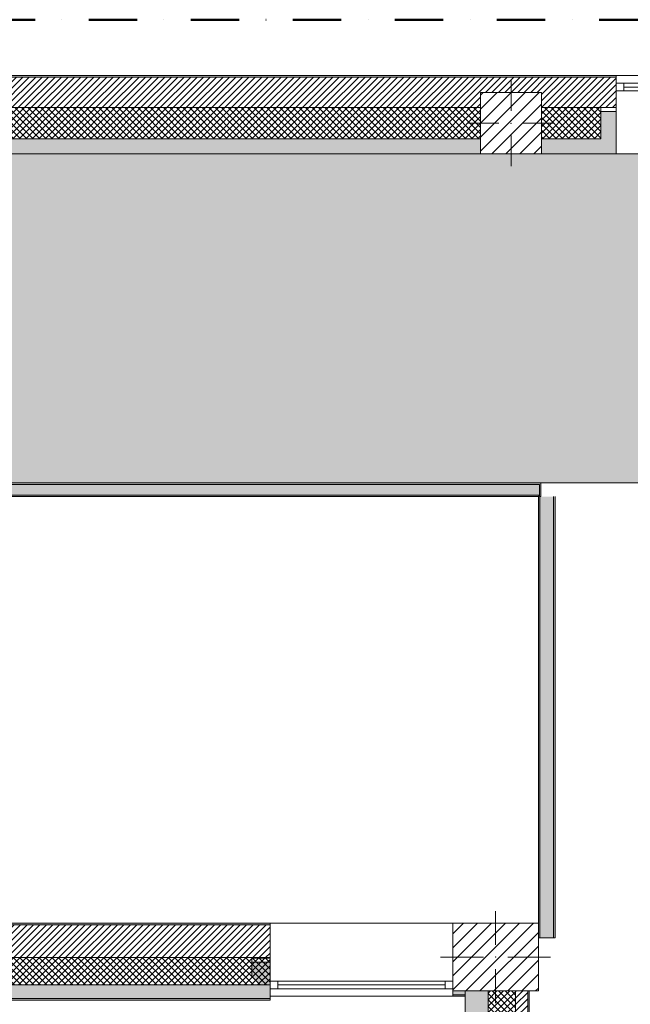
# Model space of a CAD drawing. Header units: millimetres. Extents: x -30280 to 19093, y -19284 to 4746.
# Tile 21 of 40: x -5028 to -1017, y -1726 to 4746. Entities that reach past the tile are written whole.
import ezdxf

# ---------------------------------------------------------------- set-up
doc = ezdxf.new("R2010")
doc.units = ezdxf.units.MM
doc.header["$MEASUREMENT"] = 0
doc.linetypes.add('Punto & Rayas', pattern=[670.277762, 317.5, -176.388889, 0, -176.388874])
doc.linetypes.add('Wipeout_Contour', pattern=[1000, 0, -1000])
for name, color, linetype, lineweight, true_color in [('01_2D_Ambit_Pluma_Nº__242', 7, 'Continuous', 50, 0xfb0013), ('12_FAÇ_Façana_Pluma_Nº__102', 7, 'Continuous', 5, 0xcccccc), ('12_FAÇ_Façana_Pluma_Nº__174', 7, 'Continuous', 13, 0xe4ad2c), ('12_FAÇ_Façana_Pluma_Nº__176', 7, 'Continuous', 15, 0x93a0c6), ('12_FAÇ_Façana_Pluma_Nº__43', 7, 'Continuous', 5, 0xa4a4a6), ('14_PAV_Paviment existent_Pluma_Nº__197', 7, 'Continuous', 0, 0xffe68e), ('Demolido_08_Envans_Pluma_Nº__102', 7, 'Continuous', 5, 0xcccccc), ('Demolido_08_Envans_Pluma_Nº__176', 7, 'Continuous', 15, 0x93a0c6), ('Demolido_Puertas Archicad_Pluma_Nº__3', 7, 'Continuous', 5, 0xa4a4a4), ('Ventanas Archicad_Pluma_Nº__23', 7, 'Continuous', 5, 0xa4a4a6), ('Ventanas Archicad_Pluma_Nº__3', 7, 'Continuous', 5, 0xa4a4a4), ('Ventanas Archicad_Pluma_Nº__43', 7, 'Continuous', 5, 0xa4a4a6)]:
    doc.layers.add(name, color=color, linetype=linetype, lineweight=lineweight, true_color=true_color)
for name, color, linetype in [('10_ESTR_Pilars', 7, 'Continuous'), ('12_FAÇ_Façana', 7, 'Continuous'), ('14_PAV_Paviment existent', 7, 'Continuous'), ('Demolido_08_Envans', 7, 'Continuous'), ('Demolido_Puertas Archicad', 7, 'Continuous'), ('Ventanas Archicad', 7, 'Continuous')]:
    doc.layers.add(name, color=color, linetype=linetype)
for name, color, linetype, lineweight in [('10_ESTR_Pilars_Pluma_Nº__20', 1, 'Continuous', 5), ('10_ESTR_Pilars_Pluma_Nº__28', 7, 'Continuous', 20), ('10_ESTR_Pilars_Pluma_Nº__42', 8, 'Continuous', 25), ('12_FAÇ_Façana_Pluma_Nº__1', 7, 'Continuous', 5), ('12_FAÇ_Façana_Pluma_Nº__2', 8, 'Continuous', 5), ('12_FAÇ_Façana_Pluma_Nº__7', 7, 'Continuous', 5), ('14_PAV_Paviment existent_Pluma_Nº__89', 7, 'Continuous', 5), ('Demolido_08_Envans_Pluma_Nº__7', 7, 'Continuous', 5), ('Demolido_Puertas Archicad_Pluma_Nº__7', 7, 'Continuous', 5), ('Ventanas Archicad_Pluma_Nº__1', 7, 'Continuous', 5), ('Ventanas Archicad_Pluma_Nº__7', 7, 'Continuous', 5)]:
    doc.layers.add(name, color=color, linetype=linetype, lineweight=lineweight)
pattern_1 = [(45, (0, 0), (-21.213203, 21.213203), [])]
pattern_2 = [(45, (0, 0), (-21.2132, 21.2132), []), (135, (0, 0), (21.2132, 21.2132), [])]
pattern_3 = [(0, (0, 0), (0, 75), [0, -75])]
pattern_4 = [(45, (0, 0), (-45.9619, 45.9619), [])]

# ---------------------------------------------------------------- blocks, each defined once
blk = doc.blocks.new('Forjado_1_1', base_point=(5758.9, 1700.9))
at = {"layer": '14_PAV_Paviment existent_Pluma_Nº__197', "linetype": 'Continuous', "lineweight": 0, "true_color": 0x3f3923}
blk.add_hatch(color=39, dxfattribs=at).paths.add_polyline_path([(5758.9, 1700.9), (5758.9, 3863.5), (-28038.7, 3863.5), (-28050.8, 1700.9)])
at = {"layer": '14_PAV_Paviment existent_Pluma_Nº__89', "color": 7, "linetype": 'Continuous', "lineweight": 5, "flags": 128}
blk.add_lwpolyline([(5758.9, 1700.9), (-28050.8, 1700.9), (-28038.7, 3863.5), (5758.9, 3863.5)], close=True, dxfattribs=at)
blk = doc.blocks.new('Muro_1_1', base_point=(-1681.1, -1194))
at = {"layer": '12_FAÇ_Façana_Pluma_Nº__102', "linetype": 'Continuous', "lineweight": 0, "true_color": 0xe5e5e5}
blk.add_hatch(color=254, dxfattribs=at).paths.add_polyline_path([(-2101.1, -1639), (-2101.1, -9499), (-1951.1, -9499), (-1951.1, -7439), (-1971.1, -7439), (-1971.1, -6989), (-1951.1, -6989), (-1951.1, -1639)])
at = {"layer": '12_FAÇ_Façana_Pluma_Nº__174', "linetype": 'Continuous', "lineweight": 13, "true_color": 0xe4ad2c}
h = blk.add_hatch(dxfattribs=at)
h.set_pattern_fill('SATE_Aislamiento_0001', color=42, style=0, pattern_type=2)
h.set_pattern_definition(pattern_2)
h.paths.add_polyline_path([(-1951.1, -1639), (-1951.1, -6989), (-1771.1, -6989), (-1771.1, -1639)])
at = {"layer": '12_FAÇ_Façana_Pluma_Nº__176', "linetype": 'Continuous', "lineweight": 0, "true_color": 0x495063}
blk.add_hatch(color=251, dxfattribs=at).paths.add_polyline_path([(-1691.1, -1639), (-1691.1, -6989), (-1681.1, -6989), (-1681.1, -1639)])
at = {"layer": '12_FAÇ_Façana_Pluma_Nº__2', "linetype": 'Continuous', "lineweight": 5}
h = blk.add_hatch(dxfattribs=at)
h.set_pattern_fill('Ceramic_0001', color=8, style=0, pattern_type=2)
h.set_pattern_definition(pattern_1)
h.paths.add_polyline_path([(-1771.1, -1639), (-1771.1, -6989), (-1691.1, -6989), (-1691.1, -1639)])
at = {"layer": '12_FAÇ_Façana_Pluma_Nº__7', "color": 7, "linetype": 'Continuous', "lineweight": 5}
for p, q in [((-1951.1, -1639), (-1951.1, -6989)), ((-1771.1, -6989), (-1771.1, -1639)), ((-1691.1, -6989), (-1691.1, -1639))]:
    blk.add_line(p, q, dxfattribs=at)
at = {"layer": '12_FAÇ_Façana_Pluma_Nº__7', "color": 7, "linetype": 'Continuous', "lineweight": 5, "flags": 128}
for points in [[(-2101.1, -1639), (-2101.1, -10659)], [(-1681.1, -6989), (-1681.1, -1639)]]:
    blk.add_lwpolyline(points, dxfattribs=at)
blk = doc.blocks.new('Ventana Vertical Multi-Faja 27_2')
at = {"layer": 'Ventanas Archicad_Pluma_Nº__23', "color": 253, "linetype": 'Continuous', "lineweight": 5, "true_color": 0xa4a4a6}
for p, q in [((-600, 0), (-550, 0)), ((-550, 0), (-550, -50)), ((550, -50), (550, 0)), ((550, 0), (600, 0)), ((-550, -50), (-600, -50)), ((600, -50), (550, -50))]:
    blk.add_line(p, q, dxfattribs=at)
at = {"layer": 'Ventanas Archicad_Pluma_Nº__3', "color": 253, "linetype": 'Continuous', "lineweight": 5, "true_color": 0xa4a4a4}
for p, q in [((-600, 50), (600, 50)), ((-550, 0), (550, 0)), ((-550, -25), (550, -25)), ((550, -50), (-550, -50)), ((-600, -465), (600, -465))]:
    blk.add_line(p, q, dxfattribs=at)
at = {"layer": 'Ventanas Archicad_Pluma_Nº__43', "color": 253, "linetype": 'Continuous', "lineweight": 5, "true_color": 0xa4a4a6}
for p, q in [((-600, -160), (-600, -185)), ((600, -160), (600, -185))]:
    blk.add_line(p, q, dxfattribs=at)
at = {"layer": 'Ventanas Archicad_Pluma_Nº__7', "color": 7, "linetype": 'Continuous', "lineweight": 5}
for p, q in [((-600, 50), (-600, 40)), ((-600, 40), (-600, 0)), ((-600, 0), (-600, -50)), ((-600, 0), (-600, -50)), ((600, 50), (600, 40)), ((600, 40), (600, 0)), ((600, 0), (600, -50)), ((600, 0), (600, -50)), ((-600, -50), (-600, -160)), ((600, -50), (600, -160)), ((-600, -185), (-600, -365)), ((-600, -185), (-600, -365)), ((600, -185), (600, -365)), ((600, -185), (600, -365)), ((-600, -365), (-600, -465)), ((-600, -365), (-600, -465)), ((600, -365), (600, -465)), ((600, -365), (600, -465))]:
    blk.add_line(p, q, dxfattribs=at)
blk = doc.blocks.new('Muro_3_1', base_point=(11882.6, 4378.5))
at = {"layer": '12_FAÇ_Façana', "linetype": 'Continuous', "lineweight": 0, "true_color": 0x000000}
h = blk.add_hatch(dxfattribs=at)
h.set_pattern_fill('Yeso_0001', color=18, style=0, pattern_type=2)
h.set_pattern_definition(pattern_3)
h.paths.add_polyline_path([(-1110.5, 4168.5), (-1210.5, 4168.5), (-1210.5, 4143.5), (-1110.5, 4143.5)])
at = {"layer": '12_FAÇ_Façana_Pluma_Nº__102', "linetype": 'Continuous', "lineweight": 0, "true_color": 0xe5e5e5}
for points in [[(-1210.5, 3963.5), (-1110.5, 3863.5), (-1110.5, 4143.5), (-1210.5, 4143.5)], [(-7000.5, 3963.5), (-7000.5, 3863.5), (-2000.5, 3863.5), (-2000.5, 3963.5)], [(-1600.5, 3963.5), (-1600.5, 3863.5), (-1110.5, 3863.5), (-1210.5, 3963.5)]]:
    blk.add_hatch(color=254, dxfattribs=at).paths.add_polyline_path(points)
at = {"layer": '12_FAÇ_Façana_Pluma_Nº__174', "linetype": 'Continuous', "lineweight": 13, "true_color": 0xe4ad2c}
h = blk.add_hatch(dxfattribs=at)
h.set_pattern_fill('SATE_Aislamiento_0001', color=42, style=0, pattern_type=2)
h.set_pattern_definition(pattern_2)
h.paths.add_polyline_path([(-7000.5, 3963.5), (-2000.5, 3963.5), (-2000.5, 4168.5), (-7000.5, 4168.5)])
h = blk.add_hatch(dxfattribs=at)
h.set_pattern_fill('SATE_Aislamiento_0001', color=42, style=0, pattern_type=2)
h.set_pattern_definition(pattern_2)
h.paths.add_polyline_path([(-1600.5, 4168.5), (-1600.5, 3963.5), (-1210.5, 3963.5), (-1210.5, 4143.5), (-1210.5, 4168.5)])
at = {"layer": '12_FAÇ_Façana_Pluma_Nº__176', "linetype": 'Continuous', "lineweight": 0, "true_color": 0x495063}
blk.add_hatch(color=251, dxfattribs=at).paths.add_polyline_path([(-25879.1, 4368.5), (-1110.5, 4368.5), (-1110.5, 4378.5), (-25879.1, 4378.5)])
at = {"layer": '12_FAÇ_Façana_Pluma_Nº__2', "linetype": 'Continuous', "lineweight": 5}
h = blk.add_hatch(dxfattribs=at)
h.set_pattern_fill('Ceramic_0001', color=8, style=0, pattern_type=2)
h.set_pattern_definition(pattern_1)
h.paths.add_polyline_path([(-1110.5, 4368.5), (-25879.1, 4368.5), (-25879.1, 4168.5), (-21909.8, 4168.5), (-21909.8, 4268), (-21509.8, 4268), (-21509.8, 4168.5), (-18909.8, 4168.5), (-18909.8, 4268), (-18509.8, 4268), (-18509.8, 4168.5), (-7400.5, 4168.5), (-7400.5, 4268), (-7000.5, 4268), (-7000.5, 4168.5), (-2000.5, 4168.5), (-2000.5, 4268), (-1600.5, 4268), (-1600.5, 4168.5), (-1110.5, 4168.5)])
at = {"layer": '12_FAÇ_Façana_Pluma_Nº__43', "color": 253, "linetype": 'Continuous', "lineweight": 5, "true_color": 0xa4a4a6}
for p, q in [((-1210.5, 4168.5), (-1110.5, 4168.5)), ((-1210.5, 4143.5), (-1210.5, 4168.5)), ((-1110.5, 4143.5), (-1210.5, 4143.5)), ((-1110.5, 4168.5), (-1110.5, 4143.5))]:
    blk.add_line(p, q, dxfattribs=at)
at = {"layer": '12_FAÇ_Façana_Pluma_Nº__7', "color": 7, "linetype": 'Continuous', "lineweight": 5}
for p, q in [((-1110.5, 4368.5), (-25879.1, 4368.5)), ((-1110.5, 4378.5), (-1110.5, 4368.5)), ((-1110.5, 4368.5), (-1110.5, 4328.5)), ((-1110.5, 4328.5), (-1110.5, 4278.5)), ((-1110.5, 4278.5), (-1110.5, 4168.5)), ((-2000.5, 4168.5), (-7000.5, 4168.5)), ((-1210.5, 4168.5), (-1600.5, 4168.5)), ((-1210.5, 3963.5), (-1210.5, 4143.5)), ((-1110.5, 4143.5), (-1110.5, 3963.5)), ((-1110.5, 4143.5), (-1110.5, 3963.5)), ((-7000.5, 3963.5), (-2000.5, 3963.5)), ((-1600.5, 3963.5), (-1210.5, 3963.5)), ((-1110.5, 3963.5), (-1110.5, 3863.5)), ((-1110.5, 3963.5), (-1110.5, 3863.5))]:
    blk.add_line(p, q, dxfattribs=at)
at = {"layer": '12_FAÇ_Façana_Pluma_Nº__7', "color": 7, "linetype": 'Continuous', "lineweight": 5, "flags": 128}
for points in [[(-1110.5, 4378.5), (-25879.1, 4378.5)], [(-7000.5, 3863.5), (-2000.5, 3863.5)], [(-1600.5, 3863.5), (-1110.5, 3863.5)]]:
    blk.add_lwpolyline(points, dxfattribs=at)
at = {"layer": 'Ventanas Archicad', "color": 253, "linetype": 'Continuous', "lineweight": 5, "true_color": 0xa4a4a6, "xscale": -1, "zscale": 1000}
blk.add_blockref('Ventana Vertical Multi-Faja 27_2', (-510.5, 4328.5), dxfattribs=at)
blk = doc.blocks.new('Muro_7_1', base_point=(-5726, -1194))
at = {"layer": '12_FAÇ_Façana_Pluma_Nº__102', "linetype": 'Continuous', "lineweight": 0, "true_color": 0xe5e5e5}
for points in [[(-5726, -1689), (-3383.4, -1689), (-3383.4, -1599), (-5726, -1599)], [(-5726, -1699), (-3383.4, -1699), (-3383.4, -1689), (-5726, -1689)]]:
    blk.add_hatch(color=254, dxfattribs=at).paths.add_polyline_path(points)
at = {"layer": '12_FAÇ_Façana_Pluma_Nº__174', "linetype": 'Continuous', "lineweight": 13, "true_color": 0xe4ad2c}
h = blk.add_hatch(dxfattribs=at)
h.set_pattern_fill('SATE_Aislamiento_0001', color=42, style=0, pattern_type=2)
h.set_pattern_definition(pattern_2)
h.paths.add_polyline_path([(-5726, -1599), (-3383.4, -1599), (-3383.4, -1419), (-5726, -1419)])
at = {"layer": '12_FAÇ_Façana_Pluma_Nº__176', "linetype": 'Continuous', "lineweight": 0, "true_color": 0x495063}
blk.add_hatch(color=251, dxfattribs=at).paths.add_polyline_path([(-3383.4, -1194), (-5726, -1194), (-5726, -1204), (-3383.4, -1204)])
at = {"layer": '12_FAÇ_Façana_Pluma_Nº__2', "linetype": 'Continuous', "lineweight": 5}
h = blk.add_hatch(dxfattribs=at)
h.set_pattern_fill('Ceramic_0001', color=8, style=0, pattern_type=2)
h.set_pattern_definition(pattern_1)
h.paths.add_polyline_path([(-5726, -1419), (-3383.4, -1419), (-3383.4, -1204), (-5726, -1204)])
at = {"layer": '12_FAÇ_Façana_Pluma_Nº__7', "color": 7, "linetype": 'Continuous', "lineweight": 5}
for p, q in [((-3383.4, -1204), (-5726, -1204)), ((-5726, -1419), (-3383.4, -1419)), ((-5726, -1599), (-3383.4, -1599)), ((-5726, -1689), (-3383.4, -1689))]:
    blk.add_line(p, q, dxfattribs=at)
at = {"layer": '12_FAÇ_Façana_Pluma_Nº__7', "color": 7, "linetype": 'Continuous', "lineweight": 5, "flags": 128}
for points in [[(-3383.4, -1194), (-5726, -1194)], [(-5726, -1419), (-5726, -1424)], [(-3383.4, -1424), (-3383.4, -1419)], [(-5726, -1544), (-5726, -1599)], [(-3383.4, -1599), (-3383.4, -1544)], [(-5726, -1664), (-5726, -1699)], [(-3383.4, -1699), (-3383.4, -1664)], [(-5726, -1699), (-3383.4, -1699)]]:
    blk.add_lwpolyline(points, dxfattribs=at)
blk = doc.blocks.new('Ventana Vertical Multi-Faja 27_7')
at = {"layer": 'Ventanas Archicad_Pluma_Nº__1', "color": 7, "linetype": 'Continuous', "lineweight": 5}
for p, q in [((-600, 50), (600, 50)), ((-600, 0), (-550, 0)), ((-550, 0), (-550, -50)), ((-550, 0), (550, 0)), ((550, -50), (550, 0)), ((550, 0), (600, 0)), ((-550, -50), (-600, -50)), ((-550, -25), (550, -25)), ((550, -50), (-550, -50)), ((600, -50), (550, -50)), ((-600, -200), (-600, -175)), ((600, -200), (600, -175)), ((-600, -430), (600, -430))]:
    blk.add_line(p, q, dxfattribs=at)
at = {"layer": 'Ventanas Archicad_Pluma_Nº__7', "color": 7, "linetype": 'Continuous', "lineweight": 5}
for p, q in [((-600, 50), (-600, 40)), ((-600, 40), (-600, 0)), ((-600, 40), (-600, 0)), ((-600, 0), (-600, -50)), ((-600, 0), (-600, -50)), ((-600, 0), (-600, -50)), ((-600, 0), (-600, -50)), ((600, 50), (600, 40)), ((600, 40), (600, 0)), ((600, 40), (600, 0)), ((600, 0), (600, -50)), ((600, 0), (600, -50)), ((600, 0), (600, -50)), ((600, 0), (600, -50)), ((-600, -50), (-600, -80)), ((-600, -50), (-600, -80)), ((600, -50), (600, -80)), ((600, -50), (600, -80)), ((-600, -80), (-600, -175)), ((-600, -80), (-600, -175)), ((600, -80), (600, -175)), ((600, -80), (600, -175)), ((-600, -200), (-600, -420)), ((600, -200), (600, -420)), ((-600, -420), (-600, -430)), ((600, -420), (600, -430))]:
    blk.add_line(p, q, dxfattribs=at)
blk = doc.blocks.new('Muro_20_1', base_point=(-3383.4, -1194))
at = {"layer": '12_FAÇ_Façana', "linetype": 'Continuous', "lineweight": 0, "true_color": 0x000000}
h = blk.add_hatch(dxfattribs=at)
h.set_pattern_fill('Yeso_0001', color=18, style=0, pattern_type=2)
h.set_pattern_definition(pattern_3)
h.paths.add_polyline_path([(-3383.4, -1424), (-3503.4, -1424), (-3503.4, -1449), (-3383.4, -1449)])
h = blk.add_hatch(dxfattribs=at)
h.set_pattern_fill('Yeso_0001', color=18, style=0, pattern_type=2)
h.set_pattern_definition(pattern_3)
h.paths.add_polyline_path([(-2183.4, -1424), (-2183.4, -1449), (-2063.4, -1449), (-2063.4, -1424)])
at = {"layer": '12_FAÇ_Façana_Pluma_Nº__102', "linetype": 'Continuous', "lineweight": 0, "true_color": 0xe5e5e5}
for points in [[(-3503.4, -1544), (-3383.4, -1664), (-3383.4, -1449), (-3503.4, -1449)], [(-2063.4, -1544), (-2063.4, -1449), (-2183.4, -1449), (-2183.4, -1664)], [(-2183.4, -1664), (-2101.1, -1664), (-2101.1, -1639), (-2158.4, -1639)]]:
    blk.add_hatch(color=254, dxfattribs=at).paths.add_polyline_path(points)
at = {"layer": '12_FAÇ_Façana_Pluma_Nº__176', "linetype": 'Continuous', "lineweight": 0, "true_color": 0x495063}
blk.add_hatch(color=251, dxfattribs=at).paths.add_polyline_path([(-2183.4, -1674), (-2101.1, -1674), (-2101.1, -1664), (-2183.4, -1664)])
at = {"layer": '12_FAÇ_Façana_Pluma_Nº__1', "color": 7, "linetype": 'Continuous', "lineweight": 5}
for p, q in [((-3503.4, -1424), (-3383.4, -1424)), ((-3503.4, -1449), (-3503.4, -1424)), ((-3383.4, -1449), (-3503.4, -1449)), ((-3383.4, -1424), (-3383.4, -1449)), ((-2183.4, -1424), (-2183.4, -1449)), ((-2063.4, -1424), (-2183.4, -1424)), ((-2183.4, -1449), (-2063.4, -1449)), ((-2063.4, -1449), (-2063.4, -1424))]:
    blk.add_line(p, q, dxfattribs=at)
at = {"layer": '12_FAÇ_Façana_Pluma_Nº__7', "color": 7, "linetype": 'Continuous', "lineweight": 5}
for p, q in [((-3383.4, -1204), (-3383.4, -1194)), ((-3383.4, -1424), (-3383.4, -1204)), ((-2183.4, -1204), (-2183.4, -1194)), ((-2183.4, -1424), (-2183.4, -1204)), ((-3503.4, -1544), (-3503.4, -1449)), ((-3383.4, -1544), (-3383.4, -1449)), ((-3383.4, -1544), (-3383.4, -1449)), ((-2183.4, -1544), (-2183.4, -1449)), ((-2183.4, -1544), (-2183.4, -1449)), ((-2063.4, -1544), (-2063.4, -1449)), ((-3383.4, -1574), (-3383.4, -1544)), ((-3383.4, -1574), (-3383.4, -1544)), ((-2183.4, -1574), (-2183.4, -1544)), ((-2183.4, -1574), (-2183.4, -1544)), ((-3383.4, -1624), (-3383.4, -1574)), ((-3383.4, -1624), (-3383.4, -1574)), ((-2183.4, -1624), (-2183.4, -1574)), ((-2183.4, -1624), (-2183.4, -1574)), ((-3383.4, -1664), (-3383.4, -1624)), ((-3383.4, -1664), (-3383.4, -1624)), ((-3383.4, -1674), (-3383.4, -1664)), ((-2183.4, -1664), (-2183.4, -1624)), ((-2183.4, -1664), (-2183.4, -1624)), ((-2183.4, -1664), (-2101.1, -1664)), ((-2183.4, -1674), (-2183.4, -1664))]:
    blk.add_line(p, q, dxfattribs=at)
at = {"layer": '12_FAÇ_Façana_Pluma_Nº__7', "color": 7, "linetype": 'Continuous', "lineweight": 5, "flags": 128}
for points in [[(-2183.4, -1674), (-2101.1, -1674)], [(-2101.1, -1674), (-2101.1, -1639)]]:
    blk.add_lwpolyline(points, dxfattribs=at)
at = {"layer": 'Ventanas Archicad', "color": 253, "linetype": 'Continuous', "lineweight": 5, "true_color": 0xa4a4a6, "zscale": 1000, "rotation": 180}
blk.add_blockref('Ventana Vertical Multi-Faja 27_7', (-2783.4, -1624), dxfattribs=at)
blk = doc.blocks.new('Muro_91_1', base_point=(-1511.1, -1289))
at = {"layer": 'Demolido_08_Envans_Pluma_Nº__102', "linetype": 'Continuous', "lineweight": 0, "true_color": 0xe5e5e5}
blk.add_hatch(color=254, dxfattribs=at).paths.add_polyline_path([(-1521.1, -1289), (-1521.1, 1610.9), (-1611.1, 1610.9), (-1611.1, -1289)])
at = {"layer": 'Demolido_08_Envans_Pluma_Nº__176', "linetype": 'Continuous', "lineweight": 0, "true_color": 0x495063}
for points in [[(-1621.1, 1610.9), (-1621.1, -1289), (-1611.1, -1289), (-1611.1, 1610.9)], [(-1511.1, -1289), (-1511.1, 1610.9), (-1521.1, 1610.9), (-1521.1, -1289)]]:
    blk.add_hatch(color=251, dxfattribs=at).paths.add_polyline_path(points)
at = {"layer": 'Demolido_08_Envans_Pluma_Nº__7', "color": 7, "linetype": 'Continuous', "lineweight": 5}
for p, q in [((-1611.1, 1610.9), (-1611.1, -1289)), ((-1521.1, -1289), (-1521.1, 1610.9))]:
    blk.add_line(p, q, dxfattribs=at)
at = {"layer": 'Demolido_08_Envans_Pluma_Nº__7', "color": 7, "linetype": 'Continuous', "lineweight": 5, "flags": 128}
for points in [[(-1621.1, 1610.9), (-1621.1, -1194)], [(-1511.1, -1289), (-1511.1, 1610.9)], [(-1611.1, -1289), (-1621.1, -1289)], [(-1521.1, -1289), (-1611.1, -1289)], [(-1511.1, -1289), (-1521.1, -1289)]]:
    blk.add_lwpolyline(points, dxfattribs=at)
blk = doc.blocks.new('Puerta Corredera Exterior 27_2')
at = {"layer": 'Demolido_Puertas Archicad', "linetype": 'Continuous', "lineweight": 0, "true_color": 0xffffff}
h = blk.add_hatch(dxfattribs=at)
h.set_pattern_fill('Hormigón_en_Masa_0001', style=0, pattern_type=2)
h.set_pattern_definition([(0, (0, 0), (0, 779.42), [48.75, -401.25]), (0, (225, 389.7), (0, 779.42), [48.75, -401.25]), (60, (0, 0), (-675, 389.7), [48.75, -401.25]), (60, (450, 0), (-675, 389.7), [48.75, -401.25]), (120, (48.75, 0), (675, 389.7), [48.75, -401.25]), (120, (498.75, 0), (675, 389.7), [48.75, -401.25]), (0, (0, 75), (0, 150), [0, -150, 0, -225]), (45, (75, 75), (-106.066, 106.066), [0, -112.5, 0, -187.5])])
h.paths.add_polyline_path([(536.4, 135), (536.4, 95), (2484, 95), (2484, 135)])
at = {"layer": 'Demolido_Puertas Archicad_Pluma_Nº__3', "color": 253, "linetype": 'Continuous', "lineweight": 5, "true_color": 0xa4a4a4}
for p, q in [((1710.2, 235), (1660.2, 285)), ((1510.2, 235), (1710.2, 235)), ((1710.2, 235), (1660.2, 185)), ((536.4, 135), (2484, 135)), ((536.4, 95), (536.4, 135)), ((2484, 135), (2484, 95)), ((2484, 95), (536.4, 95))]:
    blk.add_line(p, q, dxfattribs=at)
at = {"layer": 'Demolido_Puertas Archicad_Pluma_Nº__7', "color": 7, "linetype": 'Continuous', "lineweight": 5}
for p, q in [((-973.8, 90), (-963.8, 90)), ((-963.8, 0), (-963.8, 90)), ((973.8, 90), (963.8, 90)), ((963.8, 0), (963.8, 90))]:
    blk.add_line(p, q, dxfattribs=at)
blk = doc.blocks.new('Muro_106_1', base_point=(-18761.1, 1610.9))
at = {"layer": 'Demolido_08_Envans_Pluma_Nº__102', "linetype": 'Continuous', "lineweight": 0, "true_color": 0xe5e5e5}
blk.add_hatch(color=254, dxfattribs=at).paths.add_polyline_path([(-8376.2, 1620.9), (-1614.7, 1620.9), (-1614.7, 1690.9), (-8376.2, 1690.9)])
at = {"layer": 'Demolido_08_Envans_Pluma_Nº__176', "linetype": 'Continuous', "lineweight": 0, "true_color": 0x495063}
for points in [[(-8376.2, 1690.9), (-1614.7, 1690.9), (-1614.7, 1700.9), (-8376.2, 1700.9)], [(-1614.7, 1700.9), (-1614.7, 1690.9), (-1614.7, 1610.9), (-1604.7, 1610.9), (-1604.7, 1700.9)], [(-8376.2, 1620.9), (-8376.2, 1610.9), (-1621.1, 1610.9), (-1621.1, 1620.9)], [(-1621.1, 1620.9), (-1621.1, 1610.9), (-1614.7, 1610.9), (-1614.7, 1620.9)]]:
    blk.add_hatch(color=251, dxfattribs=at).paths.add_polyline_path(points)
at = {"layer": 'Demolido_08_Envans_Pluma_Nº__7', "color": 7, "linetype": 'Continuous', "lineweight": 5}
for p, q in [((-1614.7, 1690.9), (-8376.2, 1690.9)), ((-1614.7, 1700.9), (-1604.7, 1700.9)), ((-1614.7, 1690.9), (-1614.7, 1610.9)), ((-1604.7, 1610.9), (-1604.7, 1700.9)), ((-8376.2, 1620.9), (-1614.7, 1620.9)), ((-1614.7, 1610.9), (-1604.7, 1610.9))]:
    blk.add_line(p, q, dxfattribs=at)
at = {"layer": 'Demolido_08_Envans_Pluma_Nº__7', "color": 7, "linetype": 'Continuous', "lineweight": 5, "flags": 128}
for points in [[(-1614.7, 1700.9), (-8376.2, 1700.9)], [(-8376.2, 1610.9), (-1621.1, 1610.9)]]:
    blk.add_lwpolyline(points, dxfattribs=at)
at = {"layer": 'Demolido_Puertas Archicad', "color": 253, "linetype": 'Continuous', "lineweight": 5, "true_color": 0xa4a4a6, "zscale": 1000}
blk.add_blockref('Puerta Corredera Exterior 27_2', (-640.9, 1610.9), dxfattribs=at)
blk = doc.blocks.new('Pilar_6_1', base_point=(-1902.3, -1416.5))
at = {"color": 254, "linetype": 'Wipeout_Contour', "lineweight": 0, "ltscale": 9537.1046}
blk.add_wipeout([(-2183.4, -1639), (-1621.1, -1639), (-1621.1, -1194), (-2183.4, -1194)], dxfattribs=at).dxf.layer = '10_ESTR_Pilars'
at = {"layer": '10_ESTR_Pilars_Pluma_Nº__42', "linetype": 'Continuous', "lineweight": 25}
h = blk.add_hatch(dxfattribs=at)
h.set_pattern_fill('00_GCT_trama_45º_e1_400__05', color=8, style=0, pattern_type=2)
h.set_pattern_definition(pattern_4)
h.paths.add_polyline_path([(-2183.4, -1639), (-1621.1, -1639), (-1621.1, -1194), (-2183.4, -1194)])
at = {"layer": '10_ESTR_Pilars_Pluma_Nº__20', "color": 1, "linetype": 'Continuous', "lineweight": 5}
for p, q in [((-1902.3, -1336.5), (-1902.3, -1114)), ((-1982.3, -1416.5), (-2263.4, -1416.5)), ((-1822.3, -1416.5), (-1541.1, -1416.5)), ((-1902.3, -1496.5), (-1902.3, -1719))]:
    blk.add_line(p, q, dxfattribs=at)
blk.add_point((-1902.3, -1416.5), dxfattribs=at)
at = {"layer": '10_ESTR_Pilars_Pluma_Nº__28', "color": 7, "linetype": 'Continuous', "lineweight": 20, "flags": 128}
blk.add_lwpolyline([(-2183.4, -1639), (-1621.1, -1639), (-1621.1, -1194), (-2183.4, -1194)], close=True, dxfattribs=at)
blk = doc.blocks.new('Pilar_32_1', base_point=(-1800.5, 4065.7))
at = {"color": 254, "linetype": 'Wipeout_Contour', "lineweight": 0, "ltscale": 17804.353941}
blk.add_wipeout([(-2000.5, 3863.5), (-1600.5, 3863.5), (-1600.5, 4268), (-2000.5, 4268)], dxfattribs=at).dxf.layer = '10_ESTR_Pilars'
at = {"layer": '10_ESTR_Pilars_Pluma_Nº__42', "linetype": 'Continuous', "lineweight": 25}
h = blk.add_hatch(dxfattribs=at)
h.set_pattern_fill('00_GCT_trama_45º_e1_400__05', color=8, style=0, pattern_type=2)
h.set_pattern_definition(pattern_4)
h.paths.add_polyline_path([(-2000.5, 3863.5), (-1600.5, 3863.5), (-1600.5, 4268), (-2000.5, 4268)])
at = {"layer": '10_ESTR_Pilars_Pluma_Nº__20', "color": 1, "linetype": 'Continuous', "lineweight": 5}
for p, q in [((-1800.5, 4145.7), (-1800.5, 4348)), ((-1880.5, 4065.7), (-2080.5, 4065.7)), ((-1720.5, 4065.7), (-1520.5, 4065.7)), ((-1800.5, 3985.7), (-1800.5, 3783.5))]:
    blk.add_line(p, q, dxfattribs=at)
blk.add_point((-1800.5, 4065.7), dxfattribs=at)
at = {"layer": '10_ESTR_Pilars_Pluma_Nº__28', "color": 7, "linetype": 'Continuous', "lineweight": 20, "flags": 128}
blk.add_lwpolyline([(-2000.5, 3863.5), (-1600.5, 3863.5), (-1600.5, 4268), (-2000.5, 4268)], close=True, dxfattribs=at)

msp = doc.modelspace()

# ---------------------------------------------------------------- linework, layer by layer
at = {"layer": '01_2D_Ambit_Pluma_Nº__242', "color": 1, "linetype": 'Punto & Rayas', "lineweight": 50, "true_color": 0xfb0013, "flags": 128}
msp.add_lwpolyline([(-28416.579, -2249.593), (-28416.579, 4745.928), (7590.116, 4745.928), (7590.116, -1864.54), (6642.921, -1864.54), (6642.921, -11392.724), (6642.921, -17756.595), (-18985.875, -17756.595), (-18985.875, -11834.879), (-2447.904, -11834.879), (-2447.904, -2249.593)], close=True, dxfattribs=at)

# ---------------------------------------------------------------- block references
at = {"layer": '12_FAÇ_Façana', "color": 7, "lineweight": 20}
for name, p in [('Muro_3_1', (11882.64, 4378.454)), ('Muro_7_1', (-5726, -1193.976)), ('Muro_20_1', (-3383.431, -1193.976)), ('Muro_1_1', (-1681.109, -1193.976))]:
    msp.add_blockref(name, p, dxfattribs=at)
at = {"layer": '14_PAV_Paviment existent', "color": 7, "linetype": 'Continuous', "lineweight": 5}
msp.add_blockref('Forjado_1_1', (5758.891, 1700.853), dxfattribs=at)
at = {"layer": 'Demolido_08_Envans', "color": 7, "lineweight": 20}
for name, p in [('Muro_106_1', (-18761.109, 1610.853)), ('Muro_91_1', (-1511.109, -1288.976))]:
    msp.add_blockref(name, p, dxfattribs=at)

# ---------------------------------------------------------------- next in the draw order: block references
at = {"layer": '10_ESTR_Pilars', "color": 7, "lineweight": 20}
for name, p in [('Pilar_32_1', (-1800.468, 4065.732)), ('Pilar_6_1', (-1902.27, -1416.476))]:
    msp.add_blockref(name, p, dxfattribs=at)

doc.saveas('drawing.dxf')
